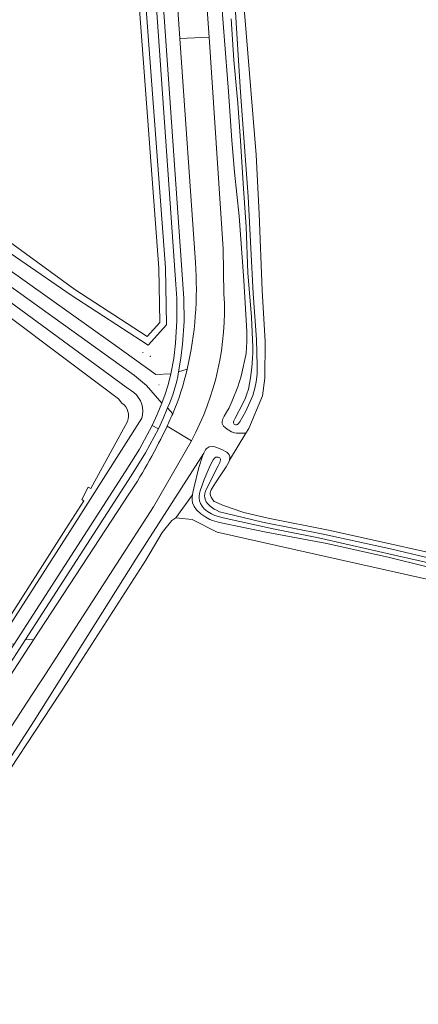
# Model space of a CAD drawing. Header units: metres. Extents: x 200176 to 205485, y 394066 to 399855.
# Tile 82 of 230: x 203760 to 203844, y 396047 to 396254. Entities that reach past the tile are written whole.
import ezdxf

# ---------------------------------------------------------------- set-up
doc = ezdxf.new("R2010")
doc.units = ezdxf.units.M
doc.layers.get('0').update_dxf_attribs({"lineweight": 25})
for name, color, linetype, lineweight in [('B-WE-GR-BOUWLAND-GV', 80, 'Continuous', 13), ('B-WE-GR-GRAS-GV', 60, 'Continuous', 13), ('B-WE-GR-HAAG-GV', 90, 'Continuous', 13), ('B-WE-GR-STRUIK-GV', 90, 'Continuous', 13), ('B-WE-GW-TALUD_KRUIN-G', 90, 'Continuous', 18), ('B-WE-IE-MEUBILAIR_WEGMEUBILAIR-S', 7, 'Continuous', 25), ('B-WE-OG-TERREIN_CULTUURSCHEIDING-GV', 7, 'Continuous', 18), ('B-WE-OG-WATER-GV', 130, 'Continuous', 18), ('B-WE-OG-WATER_SLOOT-GV', 120, 'Continuous', 18), ('B-WE-OG-WEG-GV', 7, 'Continuous', 18), ('B-WE-VH-VERHARDING_ASFALT-GV', 252, 'Continuous', 18), ('B-WE-VH-VERHARDING_FUNDERING_ZAND-GV', 7, 'Continuous', 18), ('B-WE-VH-VERHARDING_STRAATBAKSTEEN-GV', 252, 'Continuous', 18), ('B-WE-VH-VERHARDING_TEGEL-GV', 252, 'Continuous', 18)]:
    doc.layers.add(name, color=color, linetype=linetype, lineweight=lineweight)

# ---------------------------------------------------------------- blocks, each defined once
blk = doc.blocks.new('SIE-WEG_AFVALBAK-SO')
at = {"linetype": 'ByBlock', "lineweight": 18}
h = blk.add_hatch(color=0, dxfattribs=at)
h.dxf.hatch_style = 1
h.paths.add_polyline_path([(-1.5, -1.5), (1.5, -1.5), (1.5, 1.5), (-1.5, 1.5)])
at = {"color": 0, "linetype": 'ByBlock', "lineweight": 18}
for points in [[(-2, -2), (2, -2), (2, 2), (-2, 2)], [(-1.5, -1.5), (1.5, -1.5), (1.5, 1.5), (-1.5, 1.5)]]:
    blk.add_lwpolyline(points, close=True, dxfattribs=at)
blk = doc.blocks.new('SIE-WEG_ZITBANK-SO')
at = {"color": 0, "linetype": 'ByBlock', "lineweight": 18}
blk.add_lwpolyline([(-1, -2), (-1, 0), (1, 0), (1, -2), (1, -2), (1, 0), (2, 2), (1, 2), (1, 0), (-1, 0), (-1, -2)], close=True, dxfattribs=at)
blk = doc.blocks.new('SIE-WEG_SLAGBOOM-SO')
at = {"linetype": 'ByBlock', "lineweight": 18}
h = blk.add_hatch(color=0, dxfattribs=at)
h.dxf.hatch_style = 1
h.paths.add_polyline_path([(0, 0.5), (-1, 0.5), (-2, -0.5), (-1, -0.5)])
h.paths.add_polyline_path([(2, 0.5), (1, 0.5), (0, -0.5), (1, -0.5)])
at = {"color": 0, "linetype": 'ByBlock', "lineweight": 18}
blk.add_lwpolyline([(-2, 0.5), (2, 0.5), (2, -0.5), (-2, -0.5)], close=True, dxfattribs=at)
for points in [[(-2, -0.5), (-1, 0.5)], [(-1, -0.5), (0, 0.5)], [(0, -0.5), (1, 0.5)], [(1, -0.5), (2, 0.5)]]:
    blk.add_lwpolyline(points, dxfattribs=at)

msp = doc.modelspace()

# ---------------------------------------------------------------- linework, layer by layer
at = {"layer": 'B-WE-GR-BOUWLAND-GV', "flags": 128}
msp.add_lwpolyline([(203806.719, 396260.262), (203809.54, 396225.92), (203810.128, 396213.487), (203810.762, 396197.304), (203811.438, 396186.555), (203811.345, 396178.819), (203810.868, 396175.062), (203807.951, 396168.199), (203807.368, 396167.236), (203803.905, 396161.52), (203803.768, 396161.09), (203803.199, 396160.152), (203800.957, 396156.759), (203800.229, 396155.635), (203800.027, 396155.25), (203799.885, 396154.924), (203799.838, 396154.656), (203799.831, 396154.443), (203799.912, 396154.071), (203800.053, 396153.697), (203800.395, 396153.149), (203800.71, 396152.839), (203801.066, 396152.652), (203801.678, 396152.379), (203802.612, 396151.979), (203806.963, 396150.483), (203812.052, 396149.338), (203824.751, 396146.762), (203835.898, 396144.295), (203845.897, 396142.041)], dxfattribs=at)
at = {"layer": 'B-WE-GR-GRAS-GV', "flags": 128}
for points in [[(203712.805, 396233.718), (203729.26, 396221.659), (203779.371, 396186.081), (203788.348, 396179.623), (203791.545, 396179.744), (203792.148, 396182.946), (203792.537, 396186.181), (203792.824, 396190.873), (203792.788, 396195.574), (203792.608, 396198.541), (203783.811, 396324.32), (203783.549, 396330.162), (203783.56, 396332.829), (203780.294, 396332.938), (203779.649, 396333.39), (203779.346, 396333.712), (203779.287, 396334.563), (203779.659, 396337.308), (203780.452, 396338.483), (203780.83, 396338.673), (203783.696, 396338.717), (203783.813, 396341.311), (203783.937, 396343.406)], [(203751.404, 396042.733), (203732.111, 396050.636), (203729.386, 396051.752), (203735.885, 396063.3), (203750.738, 396085.903), (203769.8, 396114.902), (203786.292, 396140.471), (203789.736, 396146.297), (203791.737, 396148.796), (203792.607, 396149.359), (203796.112, 396154.238), (203796.198, 396154.733), (203796.37, 396155.629), (203797.44, 396160.004), (203798.219, 396162.368), (203798.497, 396162.994), (203784.129, 396140.656), (203762.767, 396106.581), (203735.685, 396064.693), (203727.317, 396049.843), (203755.848, 396039.646)]]:
    msp.add_lwpolyline(points, dxfattribs=at)
for points in [[(203749.237, 396210.929), (203770.527, 396196.318), (203786.765, 396185.743), (203790.659, 396190.04), (203790.415, 396202.054), (203786.389, 396255.694), (203785.824, 396264.625), (203781.807, 396328.074), (203776.9, 396330.605), (203771.732, 396324.028), (203741.644, 396283.101), (203714.065, 396245.588), (203712.972, 396243.169), (203712.643, 396236.849), (203715.19, 396234.294)], [(203770.527, 396196.318), (203749.237, 396210.929), (203715.19, 396234.294), (203712.643, 396236.849), (203712.972, 396243.169), (203714.065, 396245.588), (203741.644, 396283.101), (203771.732, 396324.028), (203776.9, 396330.605), (203781.807, 396328.074), (203785.824, 396264.625), (203786.389, 396255.694), (203790.415, 396202.054), (203790.659, 396190.04), (203786.765, 396185.743)], [(203784.427, 396264.537), (203780.46, 396327.194), (203777.286, 396328.831), (203772.833, 396323.163), (203716.333, 396245.242), (203715.57, 396240.669), (203716.36, 396237.451), (203750.429, 396212.667), (203771.291, 396197.491), (203786.529, 396187.567), (203789.248, 396190.568), (203789.016, 396201.987), (203784.993, 396255.589)], [(203772.833, 396323.163), (203777.286, 396328.831), (203780.46, 396327.194), (203784.427, 396264.537), (203784.993, 396255.589), (203789.016, 396201.987), (203789.248, 396190.568), (203786.529, 396187.567), (203771.291, 396197.491), (203750.429, 396212.667), (203716.36, 396237.451), (203715.57, 396240.669), (203716.333, 396245.242)], [(203732.111, 396050.636), (203751.404, 396042.733), (203788.059, 396029.827), (203805.039, 396024.306), (203806.669, 396023.723), (203813.724, 396021.199), (203817.057, 396020.007), (203847.739, 396009.685), (203849.041, 396009.247), (203849.487, 396011.919), (203862.298, 396088.589), (203869.993, 396130.386), (203869.07, 396131.146), (203817.258, 396142.739), (203801.276, 396146.321), (203796.01, 396149.054), (203792.607, 396149.359), (203791.737, 396148.796), (203789.736, 396146.297), (203786.292, 396140.471), (203769.8, 396114.902), (203750.738, 396085.903), (203735.885, 396063.3), (203729.386, 396051.752)]]:
    msp.add_lwpolyline(points, close=True, dxfattribs=at)
at = {"layer": 'B-WE-GR-HAAG-GV', "flags": 128}
for points in [[(203796.712, 396203.232), (203793.449, 396250.414), (203792.888, 396258.53), (203792.855, 396259.002), (203787.896, 396335.12), (203787.658, 396341.487), (203785.356, 396342.082), (203785.072, 396335.966), (203785.048, 396330.192), (203785.307, 396324.424), (203794.105, 396198.639), (203794.289, 396195.578), (203794.322, 396190.791), (203794.028, 396186.013), (203793.681, 396183.052), (203793.161, 396180.117)], [(203793.161, 396180.117), (203794.974, 396180.695)], [(203791.93, 396171.294), (203790.864, 396172.556), (203789.959, 396170.343), (203788.975, 396168.164)], [(203788.975, 396168.164), (203786.208, 396163.103), (203783.174, 396158.198), (203760.879, 396123.712), (203762.574, 396123.655), (203782.855, 396154.559)]]:
    msp.add_lwpolyline(points, dxfattribs=at)
at = {"layer": 'B-WE-GR-HAAG-GV'}
for points in [[(203794.974, 396180.695, 0.0760555), (203796.712, 396203.232)], [(203790.761, 396168.724, 0.0060092), (203791.93, 396171.294)], [(203782.855, 396154.559, 0.0349607), (203790.761, 396168.724)]]:
    msp.add_lwpolyline(points, format="xyb", dxfattribs=at)
at = {"layer": 'B-WE-GR-STRUIK-GV', "flags": 128}
msp.add_lwpolyline([(203852.379, 396137.392), (203837.66, 396141.026), (203824.454, 396143.938), (203811.629, 396146.326), (203807.215, 396147.257), (203801.792, 396148.4), (203800.313, 396148.839), (203799.794, 396148.993), (203798.886, 396149.517), (203797.85, 396150.21), (203796.93, 396151.056), (203796.48, 396151.769), (203796.135, 396152.556), (203796.04, 396153.073), (203796.026, 396153.742), (203796.112, 396154.238), (203792.607, 396149.359), (203796.01, 396149.054), (203801.276, 396146.321), (203817.258, 396142.739), (203869.07, 396131.146)], dxfattribs=at)
at = {"layer": 'B-WE-GW-TALUD_KRUIN-G', "flags": 128}
msp.add_lwpolyline([(203771.732, 396324.028), (203741.644, 396283.101), (203714.065, 396245.588), (203712.972, 396243.169), (203712.643, 396236.849), (203715.19, 396234.294), (203749.237, 396210.929), (203770.527, 396196.318), (203786.765, 396185.743), (203790.659, 396190.04), (203790.415, 396202.054), (203786.389, 396255.694), (203785.824, 396264.625), (203781.807, 396328.074), (203776.9, 396330.605)], close=True, dxfattribs=at)
msp.add_lwpolyline([(203798.497, 396162.994), (203784.129, 396140.656), (203762.767, 396106.581), (203735.685, 396064.693), (203727.317, 396049.843), (203755.848, 396039.646), (203764.224, 396036.652), (203797.472, 396025.099), (203799.461, 396024.408), (203799.619, 396024.344), (203806.231, 396021.665)], dxfattribs=at)
at = {"layer": 'B-WE-OG-TERREIN_CULTUURSCHEIDING-GV', "flags": 128}
for points in [[(203752.484, 396124.926), (203752.285, 396124.574), (203754.756, 396123.045), (203758.486, 396122.775), (203781.949, 396159.064), (203784.918, 396163.87), (203787.629, 396168.826), (203788.681, 396171.168), (203789.638, 396173.55), (203786.399, 396177.27), (203783.904, 396179.368), (203704.483, 396236.381), (203701.136, 396238.796), (203624.725, 396293.919), (203618.992, 396297.494)], [(203630.102, 396286.416), (203703.527, 396234.544), (203711.247, 396228.886), (203782.153, 396176.922), (203783.71, 396175.799)], [(203785.435, 396170.357), (203770.22, 396146.503), (203757.002, 396125.78), (203756.566, 396125.095), (203755.863, 396125.516)]]:
    msp.add_lwpolyline(points, dxfattribs=at)
at = {"layer": 'B-WE-OG-TERREIN_CULTUURSCHEIDING-GV'}
msp.add_lwpolyline([(203783.71, 396175.799, -0.3037504), (203785.435, 396170.357)], format="xyb", dxfattribs=at)
at = {"layer": 'B-WE-OG-WATER-GV', "flags": 128}
for points in [[(203781.247, 396173.515), (203780.506, 396174.446), (203710.068, 396227.277), (203700.991, 396234.085), (203629.221, 396285.166), (203622.02, 396290.291), (203617.979, 396293.107)], [(203804.278, 396254.544), (203804.832, 396245.821), (203805.652, 396236.807), (203806.213, 396228.872), (203806.884, 396218.783), (203807.434, 396210.719), (203807.805, 396201.041), (203808.519, 396191.677), (203808.801, 396185.328), (203808.803, 396184.239), (203808.77, 396182.961), (203808.62, 396181.048), (203808.363, 396178.868), (203807.9, 396176.496), (203807.589, 396175.512), (203807.255, 396174.687), (203806.684, 396173.467), (203805.125, 396170.396), (203804.832, 396169.823), (203804.771, 396169.61), (203804.754, 396169.432), (203804.807, 396169.253), (203804.895, 396169.123), (203805.038, 396169.042), (203805.222, 396168.991), (203805.425, 396168.994), (203805.604, 396169.037), (203805.749, 396169.17), (203806.095, 396169.584), (203807.345, 396171.889), (203808.792, 396175.184), (203809.246, 396176.673), (203809.556, 396178.074), (203809.719, 396179.69), (203809.743, 396181.381), (203809.583, 396186.937), (203808.914, 396196.668), (203808.392, 396206.195), (203807.827, 396217.076), (203807.09, 396227.577), (203806.223, 396239.136), (203805.422, 396251.413), (203804.908, 396260.766)], [(203755.972, 396125.979), (203769.398, 396147.028), (203773.181, 396152.959), (203772.772, 396153.222), (203774.115, 396155.84), (203774.712, 396155.572), (203782.379, 396169.688)], [(203847.921, 396140.423), (203837.87, 396142.809), (203823.668, 396145.953), (203810.898, 396148.44), (203802.979, 396150.324), (203801.827, 396150.661), (203801.15, 396150.96), (203800.646, 396151.222), (203799.823, 396151.824), (203799.332, 396152.335), (203799.003, 396152.774), (203798.779, 396153.287), (203798.683, 396153.65), (203798.661, 396153.967), (203798.696, 396154.488), (203798.753, 396154.765), (203798.996, 396155.373), (203801.554, 396160.36), (203801.857, 396161.027), (203801.964, 396161.298), (203801.996, 396161.576), (203801.997, 396161.754), (203801.949, 396161.904), (203801.836, 396162.044), (203801.663, 396162.114), (203801.485, 396162.156), (203801.307, 396162.167), (203801.133, 396162.164), (203801.034, 396162.145), (203800.815, 396162.047), (203800.478, 396161.589), (203799.853, 396160.399), (203798.548, 396157.465), (203797.704, 396155.091), (203797.575, 396154.517), (203797.521, 396153.962), (203797.516, 396153.486), (203797.611, 396152.979), (203797.775, 396152.403), (203798.112, 396151.864), (203798.564, 396151.285), (203799.248, 396150.733), (203800.097, 396150.205), (203800.783, 396149.867), (203802.555, 396149.39), (203813.103, 396147.052), (203822.688, 396145.173), (203839.31, 396141.374), (203854.036, 396138.081)]]:
    msp.add_lwpolyline(points, dxfattribs=at)
at = {"layer": 'B-WE-OG-WATER-GV'}
msp.add_lwpolyline([(203782.379, 396169.688, 0.3579659), (203781.247, 396173.515)], format="xyb", dxfattribs=at)
at = {"layer": 'B-WE-OG-WATER_SLOOT-GV', "flags": 128}
for points in [[(203783.71, 396175.799), (203782.153, 396176.922), (203711.247, 396228.886), (203703.527, 396234.544), (203630.102, 396286.416), (203622.936, 396291.479), (203618.593, 396294.718)], [(203617.979, 396293.107), (203622.02, 396290.291), (203629.221, 396285.166), (203700.991, 396234.085), (203710.068, 396227.277), (203780.506, 396174.446), (203781.247, 396173.515)], [(203802.007, 396261.129), (203802.751, 396250.901), (203803.721, 396239.242), (203804.415, 396228.92), (203804.982, 396222.25), (203805.952, 396212.962), (203806.921, 396199.394), (203807.388, 396191.013), (203807.556, 396188.661), (203807.572, 396186.513), (203807.402, 396184.015), (203806.339, 396179.248), (203805.63, 396176.968), (203804.503, 396174.037), (203803.811, 396172.55), (203803.252, 396171.623), (203802.789, 396170.803), (203802.511, 396170.221), (203802.392, 396169.701), (203802.389, 396169.279), (203802.47, 396168.981), (203802.632, 396168.712), (203802.971, 396168.416), (203803.39, 396168.06), (203804.317, 396167.477), (203804.93, 396167.293), (203805.391, 396167.23), (203805.649, 396167.218), (203806.031, 396167.249), (203807.368, 396167.236), (203807.951, 396168.199), (203810.868, 396175.062), (203811.345, 396178.819), (203811.438, 396186.555), (203810.762, 396197.304), (203810.128, 396213.487), (203809.54, 396225.92), (203806.719, 396260.262)], [(203804.908, 396260.766), (203805.422, 396251.413), (203806.223, 396239.136), (203807.09, 396227.577), (203807.827, 396217.076), (203808.392, 396206.195), (203808.914, 396196.668), (203809.583, 396186.937), (203809.743, 396181.381), (203809.719, 396179.69), (203809.556, 396178.074), (203809.246, 396176.673), (203808.792, 396175.184), (203807.345, 396171.889), (203806.095, 396169.584), (203805.749, 396169.17), (203805.604, 396169.037), (203805.425, 396168.994), (203805.222, 396168.991), (203805.038, 396169.042), (203804.895, 396169.123), (203804.807, 396169.253), (203804.754, 396169.432), (203804.771, 396169.61), (203804.832, 396169.823), (203805.125, 396170.396), (203806.684, 396173.467), (203807.255, 396174.687), (203807.589, 396175.512), (203807.9, 396176.496), (203808.363, 396178.868), (203808.62, 396181.048), (203808.77, 396182.961), (203808.803, 396184.239), (203808.801, 396185.328), (203808.519, 396191.677), (203807.805, 396201.041), (203807.434, 396210.719), (203806.884, 396218.783), (203806.213, 396228.872), (203805.652, 396236.807), (203804.832, 396245.821), (203804.278, 396254.544)], [(203782.379, 396169.688), (203774.712, 396155.572), (203774.115, 396155.84), (203772.772, 396153.222), (203773.181, 396152.959), (203769.398, 396147.028), (203755.972, 396125.979), (203756.061, 396125.924), (203756.311, 396126.274), (203757.002, 396125.78), (203770.22, 396146.503), (203785.435, 396170.357)], [(203845.897, 396142.041), (203835.898, 396144.295), (203824.751, 396146.762), (203812.052, 396149.338), (203806.963, 396150.483), (203802.612, 396151.979), (203801.678, 396152.379), (203801.066, 396152.652), (203800.71, 396152.839), (203800.395, 396153.149), (203800.053, 396153.697), (203799.912, 396154.071), (203799.831, 396154.443), (203799.838, 396154.656), (203799.885, 396154.924), (203800.027, 396155.25), (203800.229, 396155.635), (203800.957, 396156.759), (203803.199, 396160.152), (203803.768, 396161.09), (203803.905, 396161.52), (203803.943, 396161.792), (203803.963, 396161.931), (203803.952, 396162.333), (203803.846, 396162.651), (203803.65, 396162.926), (203803.315, 396163.206), (203802.283, 396163.786), (203801.393, 396164.126), (203800.795, 396164.314), (203800.235, 396164.408), (203799.605, 396164.33), (203799.386, 396164.227), (203799.196, 396164.08), (203799.021, 396163.913), (203798.86, 396163.676), (203798.553, 396163.119), (203798.497, 396162.994), (203798.219, 396162.368), (203797.44, 396160.004), (203796.37, 396155.629), (203796.198, 396154.733), (203796.112, 396154.238), (203796.026, 396153.742), (203796.04, 396153.073), (203796.135, 396152.556), (203796.48, 396151.769), (203796.93, 396151.056), (203797.85, 396150.21), (203798.886, 396149.517), (203799.794, 396148.993), (203800.313, 396148.839), (203801.792, 396148.4), (203807.215, 396147.257), (203811.629, 396146.326), (203824.454, 396143.938), (203837.66, 396141.026), (203852.379, 396137.392)], [(203854.036, 396138.081), (203839.31, 396141.374), (203822.688, 396145.173), (203813.103, 396147.052), (203802.555, 396149.39), (203800.783, 396149.867), (203800.097, 396150.205), (203799.248, 396150.733), (203798.564, 396151.285), (203798.112, 396151.864), (203797.775, 396152.403), (203797.611, 396152.979), (203797.516, 396153.486), (203797.521, 396153.962), (203797.575, 396154.517), (203797.704, 396155.091), (203798.548, 396157.465), (203799.853, 396160.399), (203800.478, 396161.589), (203800.815, 396162.047), (203801.034, 396162.145), (203801.133, 396162.164), (203801.307, 396162.167), (203801.485, 396162.156), (203801.663, 396162.114), (203801.836, 396162.044), (203801.949, 396161.904), (203801.997, 396161.754), (203801.996, 396161.576), (203801.964, 396161.298), (203801.857, 396161.027), (203801.554, 396160.36), (203798.996, 396155.373), (203798.753, 396154.765), (203798.696, 396154.488), (203798.661, 396153.967), (203798.683, 396153.65), (203798.779, 396153.287), (203799.003, 396152.774), (203799.332, 396152.335), (203799.823, 396151.824), (203800.646, 396151.222), (203801.15, 396150.96), (203801.827, 396150.661), (203802.979, 396150.324), (203810.898, 396148.44), (203823.668, 396145.953), (203837.87, 396142.809), (203847.921, 396140.423)]]:
    msp.add_lwpolyline(points, dxfattribs=at)
at = {"layer": 'B-WE-OG-WATER_SLOOT-GV'}
for points in [[(203785.435, 396170.357, 0.3037504), (203783.71, 396175.799)], [(203781.247, 396173.515, -0.3579659), (203782.379, 396169.688)]]:
    msp.add_lwpolyline(points, format="xyb", dxfattribs=at)
at = {"layer": 'B-WE-OG-WEG-GV', "flags": 128}
for points in [[(203794.067, 396336.714), (203799.051, 396258.902), (203799.202, 396256.538), (203799.591, 396250.705), (203802.563, 396206.103), (203802.742, 396196.573)], [(203735.685, 396064.693), (203762.767, 396106.581), (203784.129, 396140.656), (203798.497, 396162.994), (203798.553, 396163.119), (203798.86, 396163.676), (203799.021, 396163.913), (203799.196, 396164.08), (203799.386, 396164.227), (203799.605, 396164.33), (203800.235, 396164.408), (203800.795, 396164.314), (203801.393, 396164.126), (203802.283, 396163.786), (203803.315, 396163.206), (203803.65, 396162.926), (203803.846, 396162.651), (203803.952, 396162.333), (203803.963, 396161.931), (203803.943, 396161.792), (203803.905, 396161.52), (203807.368, 396167.236), (203806.031, 396167.249), (203805.649, 396167.218), (203805.391, 396167.23), (203804.93, 396167.293), (203804.317, 396167.477), (203803.39, 396168.06), (203802.971, 396168.416), (203802.632, 396168.712), (203802.47, 396168.981), (203802.389, 396169.279), (203802.392, 396169.701), (203802.511, 396170.221), (203802.789, 396170.803), (203803.252, 396171.623), (203803.811, 396172.55), (203804.503, 396174.037), (203805.63, 396176.968), (203806.339, 396179.248), (203807.402, 396184.015), (203807.572, 396186.513), (203807.556, 396188.661), (203807.388, 396191.013), (203806.921, 396199.394), (203805.952, 396212.962), (203804.982, 396222.25), (203804.415, 396228.92), (203803.721, 396239.242), (203802.751, 396250.901), (203802.007, 396261.129)], [(203795.881, 396165.63), (203787.863, 396151.709), (203764.491, 396115.424), (203762.2, 396111.9), (203725.572, 396055.554), (203725.475, 396054.838), (203726.357, 396054.652), (203726.583, 396054.177), (203726.067, 396054.102)]]:
    msp.add_lwpolyline(points, dxfattribs=at)
at = {"layer": 'B-WE-OG-WEG-GV'}
msp.add_lwpolyline([(203802.742, 396196.573, -0.1388698), (203795.881, 396165.63)], format="xyb", dxfattribs=at)
at = {"layer": 'B-WE-VH-VERHARDING_ASFALT-GV', "flags": 128}
msp.add_lwpolyline([(203793.449, 396250.414), (203799.591, 396250.705), (203799.202, 396256.538), (203799.051, 396258.902), (203792.888, 396258.53)], close=True, dxfattribs=at)
for points in [[(203799.591, 396250.705), (203793.449, 396250.414), (203796.712, 396203.232)], [(203802.742, 396196.573), (203802.563, 396206.103), (203799.591, 396250.705)], [(203726.583, 396054.177), (203726.357, 396054.652), (203725.475, 396054.838), (203725.572, 396055.554), (203762.2, 396111.9), (203764.491, 396115.424), (203787.863, 396151.709), (203795.881, 396165.63), (203790.761, 396168.724)], [(203790.761, 396168.724), (203795.881, 396165.63)], [(203782.855, 396154.559), (203762.574, 396123.655), (203756, 396113.489), (203754.419, 396110.777), (203711.797, 396044.934), (203717.364, 396041.285), (203725, 396053.267)]]:
    msp.add_lwpolyline(points, dxfattribs=at)
at = {"layer": 'B-WE-VH-VERHARDING_ASFALT-GV'}
for points in [[(203796.712, 396203.232, -0.0760555), (203794.974, 396180.695)], [(203795.881, 396165.63, 0.1388698), (203802.742, 396196.573)], [(203794.974, 396180.695, -0.0463726), (203791.93, 396171.294)], [(203791.93, 396171.294, -0.0060092), (203790.761, 396168.724)], [(203790.761, 396168.724, -0.0349607), (203782.855, 396154.559)]]:
    msp.add_lwpolyline(points, format="xyb", dxfattribs=at)
at = {"layer": 'B-WE-VH-VERHARDING_FUNDERING_ZAND-GV', "flags": 128}
for points in [[(203785.356, 396342.082), (203785.072, 396335.966), (203785.048, 396330.192), (203785.307, 396324.424), (203794.105, 396198.639), (203794.289, 396195.578), (203794.322, 396190.791), (203794.028, 396186.013), (203793.681, 396183.052), (203793.161, 396180.117), (203794.974, 396180.695)], [(203796.712, 396203.232), (203793.449, 396250.414), (203792.888, 396258.53), (203792.855, 396259.002), (203787.896, 396335.12), (203787.658, 396341.487), (203785.356, 396342.082)], [(203704.829, 396244.204), (203701.136, 396238.796), (203704.483, 396236.381), (203783.904, 396179.368), (203786.399, 396177.27), (203789.638, 396173.55)], [(203789.638, 396173.55), (203790.331, 396175.468), (203790.963, 396177.406), (203791.545, 396179.744), (203788.348, 396179.623), (203779.371, 396186.081), (203729.26, 396221.659), (203712.805, 396233.718)], [(203791.93, 396171.294), (203790.864, 396172.556), (203789.959, 396170.343), (203788.975, 396168.164), (203786.208, 396163.103), (203783.174, 396158.198), (203760.879, 396123.712), (203762.574, 396123.655), (203782.855, 396154.559)]]:
    msp.add_lwpolyline(points, dxfattribs=at)
at = {"layer": 'B-WE-VH-VERHARDING_FUNDERING_ZAND-GV'}
for points in [[(203794.974, 396180.695, 0.0760555), (203796.712, 396203.232)], [(203790.761, 396168.724, 0.0060092), (203791.93, 396171.294)], [(203782.855, 396154.559, 0.0349607), (203790.761, 396168.724)]]:
    msp.add_lwpolyline(points, format="xyb", dxfattribs=at)
at = {"layer": 'B-WE-VH-VERHARDING_STRAATBAKSTEEN-GV'}
for points in [[(203791.93, 396171.294, 0.0463726), (203794.974, 396180.695)], [(203793.161, 396180.117, -0.0660483), (203790.864, 396172.556)]]:
    msp.add_lwpolyline(points, format="xyb", dxfattribs=at)
at = {"layer": 'B-WE-VH-VERHARDING_STRAATBAKSTEEN-GV', "flags": 128}
for points in [[(203794.974, 396180.695), (203793.161, 396180.117)], [(203790.864, 396172.556), (203791.93, 396171.294)]]:
    msp.add_lwpolyline(points, dxfattribs=at)
msp.add_lwpolyline([(203762.574, 396123.655), (203760.879, 396123.712), (203755.174, 396114.895), (203756, 396113.489)], close=True, dxfattribs=at)
at = {"layer": 'B-WE-VH-VERHARDING_TEGEL-GV', "flags": 128}
for points in [[(203793.161, 396180.117), (203793.681, 396183.052), (203794.028, 396186.013), (203794.322, 396190.791), (203794.289, 396195.578), (203794.105, 396198.639), (203785.307, 396324.424), (203785.048, 396330.192), (203785.072, 396335.966), (203785.356, 396342.082), (203785.973, 396350.386), (203786.414, 396354.072), (203786.705, 396355.683), (203787.155, 396357.486), (203787.736, 396359.268), (203788.441, 396361.005), (203789.194, 396362.403), (203789.339, 396362.34), (203792.319, 396366.325), (203791.997, 396366.579), (203794.827, 396370.682), (203797.743, 396374.721), (203838.097, 396429.828)], [(203783.811, 396324.32), (203792.608, 396198.541), (203792.788, 396195.574), (203792.824, 396190.873), (203792.537, 396186.181), (203792.148, 396182.946), (203791.545, 396179.744), (203790.963, 396177.406), (203790.331, 396175.468), (203789.638, 396173.55), (203788.681, 396171.168), (203787.629, 396168.826), (203788.975, 396168.164), (203789.959, 396170.343), (203790.864, 396172.556)]]:
    msp.add_lwpolyline(points, dxfattribs=at)
at = {"layer": 'B-WE-VH-VERHARDING_TEGEL-GV'}
msp.add_lwpolyline([(203790.864, 396172.556, 0.0660483), (203793.161, 396180.117)], format="xyb", dxfattribs=at)
at = {"layer": 'B-WE-VH-VERHARDING_TEGEL-GV', "flags": 128}
msp.add_lwpolyline([(203787.629, 396168.826), (203784.918, 396163.87), (203781.949, 396159.064), (203758.486, 396122.775), (203754.54, 396116.676), (203707.285, 396043.657), (203707.097, 396043.367), (203703.182, 396037.33), (203653.3, 395960.403), (203652.423, 395959.054), (203653.68, 395958.236), (203654.309, 395959.203), (203678.193, 395996.04), (203679.302, 395997.75), (203688.671, 396012.211), (203690.295, 396014.718), (203705.303, 396037.762), (203708.456, 396042.598), (203755.174, 396114.895), (203760.879, 396123.712), (203783.174, 396158.198), (203786.208, 396163.103), (203788.975, 396168.164)], close=True, dxfattribs=at)

# ---------------------------------------------------------------- block references
at = {"layer": 'B-WE-IE-MEUBILAIR_WEGMEUBILAIR-S', "xscale": 0.02, "yscale": 0.02, "zscale": 0.02}
for name, p in [('SIE-WEG_ZITBANK-SO', (203785.646, 396184.207)), ('SIE-WEG_AFVALBAK-SO', (203787.232, 396183.43)), ('SIE-WEG_SLAGBOOM-SO', (203789.039, 396177.394))]:
    msp.add_blockref(name, p, dxfattribs=at)

doc.saveas('drawing.dxf')
